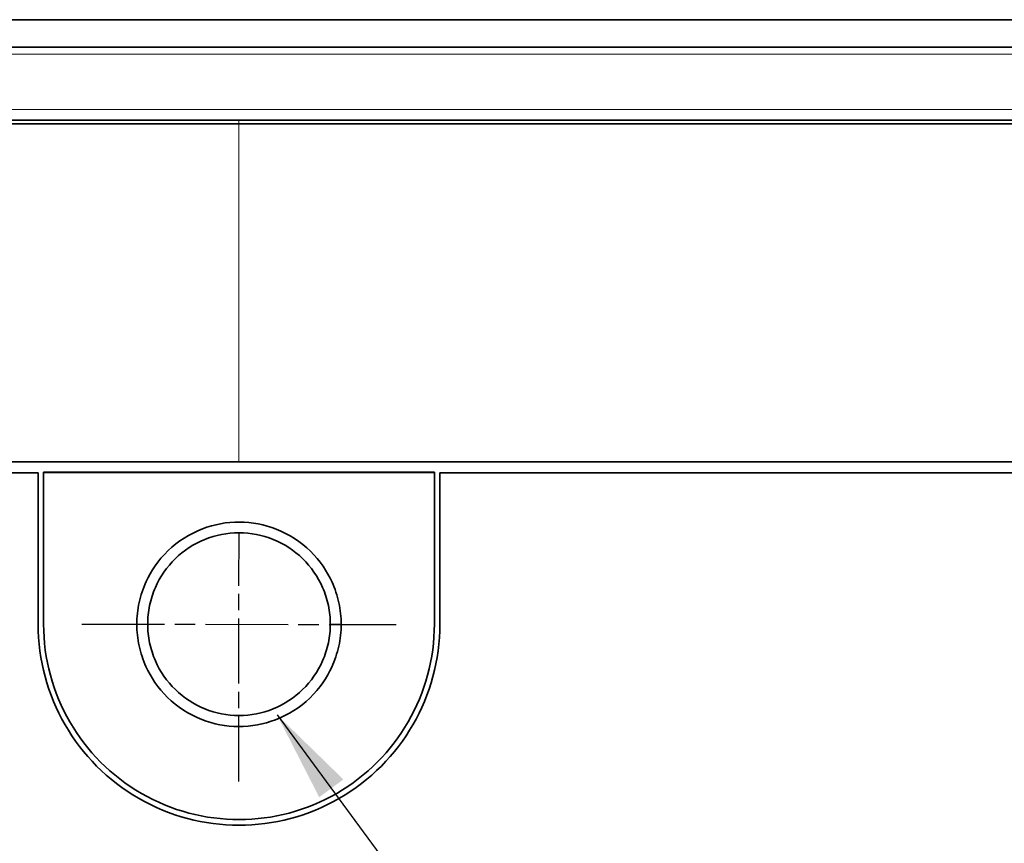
# Model space of a CAD drawing. Header units: millimetres. Extents: x 5 to 415, y 5 to 292.
# Tile 69 of 197: x 131 to 158, y 214 to 237. Entities that reach past the tile are written whole.
import ezdxf

# ---------------------------------------------------------------- set-up
doc = ezdxf.new("R2010")
doc.units = ezdxf.units.MM
doc.linetypes.add('CHAIN', pattern=[0.3543, 0.2362, -0.0295, 0.0591, -0.0295])
doc.linetypes.add('LONG_DASH_DOTTED', pattern=[0.3001, 0.2362, -0.0295, 0.0049, -0.0295])
for name, color, linetype, lineweight in [('Mittelpunktmarkierung (ISO)', 7, 'LONG_DASH_DOTTED', 25), ('Sichtbar (ISO)', 7, 'Continuous', 35), ('Sichtbar schmal (ISO)', 7, 'Continuous', 18), ('Symbol (ISO)', 7, 'Continuous', 25)]:
    doc.layers.add(name, color=color, linetype=linetype, lineweight=lineweight)
doc.styles.add('Notiztext (ISO)', font='isocpeur.ttf')
doc.dimstyles.new('Standard - Methode 1b (ISO)$7', dxfattribs={"dimtxt": 3.5, "dimasz": 2.5, "dimexe": 2, "dimexo": 0, "dimgap": 0.762, "dimtad": 1, "dimtoh": 1, "dimdsep": 46, "dimtxsty": 'Notiztext (ISO)', "dimcen": 0.09, "dimdle": 10, "dimclrd": 256, "dimclre": 256, "dimclrt": 256, "dimazin": 2, "dimtfac": 1, "dimtmove": 0, "dimatfit": 3, "dimfxl": 1, "dimtolj": 1, "dimlwd": -1, "dimlwe": -1, "dimarcsym": 0})

msp = doc.modelspace()

# ---------------------------------------------------------------- linework, layer by layer
at = {"layer": 'Mittelpunktmarkierung (ISO)', "linetype": 'CHAIN', "ltscale": 7.556038}
msp.add_line((137.17434856, 216.07573725), (137.17532955, 222.87567214), dxfattribs=at)
at = {"layer": 'Mittelpunktmarkierung (ISO)', "linetype": 'CHAIN', "ltscale": 9.556139}
msp.add_line((132.87503397, 220.3762923), (141.4749038, 220.37505202), dxfattribs=at)
at = {"layer": 'Sichtbar (ISO)'}
for p, q in [((93.33498841, 236.92628629), (181.01494938, 236.92628629)), ((93.33497246, 236.17628629), (181.01496605, 236.17628629)), ((137.17496785, 234.17628629), (88.57060314, 234.17628629)), ((131.67496891, 224.52605991), (88.52495454, 224.52592487)), ((131.67496899, 220.37892847), (131.67496891, 224.52605991)), ((142.52496891, 224.53832332), (131.82496891, 224.53832331)), ((131.82496891, 224.53128629), (131.82496891, 224.53832331)), ((131.82496891, 224.53128629), (131.82496891, 220.37956204)), ((131.82496891, 224.53128629), (142.52496891, 224.53128629)), ((142.52496891, 224.53128629), (142.52496891, 224.53832332)), ((142.52496891, 224.53128629), (142.52496891, 220.38291856)), ((142.67496891, 224.52609434), (142.67496881, 220.37892569)), ((185.82498246, 224.52622938), (142.67496891, 224.52609434)), ((142.5248661, 220.38046653), (142.5248661, 220.38291854))]:
    msp.add_line(p, q, dxfattribs=at)
msp.add_arc((137.17496891, 220.37745228), 5.5, 179.984621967, 0.015348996, dxfattribs=at)
msp.add_ellipse((137.17496893, 220.38046653), major_axis=(5.34989717, 0), ratio=0.9998476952, start_param=3.1417617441, end_param=6.2836437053, dxfattribs=at)
for points, knots in [([(88.54690099, 234.0773177), (89.55503318, 234.07690961), (90.56792532, 234.07702805), (91.58076481, 234.07705763), (92.59408738, 234.07708721), (93.6073899, 234.07702004), (94.62064671, 234.07698301), (96.64716034, 234.07690894), (98.67347044, 234.07695813), (100.699811, 234.07698383), (104.75249211, 234.07703523), (108.80529364, 234.0769927), (112.85806768, 234.07699015), (120.96361577, 234.07698505), (129.06905316, 234.07713999), (137.17496784, 234.07639158)], [0.00000017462, 0.00000017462, 0.00000017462, 0.00000017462, 0.06247222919, 0.06247222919, 0.06247222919, 0.12497408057, 0.12497408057, 0.12497408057, 0.24997778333, 0.24997778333, 0.24997778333, 0.49998518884, 0.49998518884, 0.49998518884, 1, 1, 1, 1]), ([(137.17496784, 234.07639158), (138.8924938, 234.07560414), (140.60999826, 234.07560855), (142.32748687, 234.07561429), (143.87353932, 234.07561946), (145.41957893, 234.07562572), (146.96560986, 234.07563083), (148.32534794, 234.07563533), (149.68507931, 234.07563894), (151.04480678, 234.07564016), (152.23764484, 234.07564122), (153.4304799, 234.07564045), (154.62331387, 234.0756368), (155.6781411, 234.07563357), (156.73296747, 234.07562809), (157.78779428, 234.07561969), (158.72261613, 234.07561225), (159.65743832, 234.07560252), (160.59226182, 234.07558988), (160.89213118, 234.07558583), (161.19200067, 234.07558148), (161.49187048, 234.07557684), (162.02321161, 234.07556861), (162.55455245, 234.07555948), (163.08589352, 234.07555012), (163.82758967, 234.07553705), (164.56928626, 234.07552355), (165.31098204, 234.07551183), (165.97465006, 234.07550133), (166.63831744, 234.07549225), (167.30198368, 234.07548611), (167.89731979, 234.0754806), (168.49265499, 234.07547745), (169.0879889, 234.07547776), (169.62345886, 234.07547804), (170.15892778, 234.07548112), (170.69439513, 234.07548782), (171.17711139, 234.07549385), (171.65982639, 234.07550283), (172.14254054, 234.07551529), (172.57851869, 234.07552654), (173.01449616, 234.07554064), (173.45047065, 234.07555813), (173.51702289, 234.0755608), (173.58357505, 234.07556355), (173.65012712, 234.07556638), (173.97834035, 234.07558032), (174.30655895, 234.07559606), (174.63477878, 234.07561173), (174.99269226, 234.07562881), (175.35060721, 234.0756458), (175.70852382, 234.07566004), (176.03374614, 234.07567297), (176.35896983, 234.07568364), (176.68419417, 234.07569007), (176.97882819, 234.0756959), (177.27346275, 234.07569826), (177.56809632, 234.07569569), (177.82968638, 234.07569342), (178.09127566, 234.07568726), (178.3528669, 234.07567614), (178.58630368, 234.07566621), (178.81974203, 234.07565232), (179.05317162, 234.07563393), (179.2725166, 234.07561665), (179.49185385, 234.0755954), (179.71121733, 234.07556889), (179.71724351, 234.07556816), (179.7232697, 234.07556742), (179.72929591, 234.07556669), (179.94358047, 234.07554051), (180.15783908, 234.07550898), (180.37211126, 234.07547972), (180.60543434, 234.07544786), (180.83877351, 234.07541871), (181.07211769, 234.075403), (181.32491338, 234.07538599), (181.57771496, 234.07538476), (181.83051777, 234.07541241), (182.10873364, 234.07544284), (182.38695103, 234.07550826), (182.66515449, 234.07562521), (182.69981429, 234.07563978), (182.73447388, 234.07565515), (182.76913316, 234.07567135), (183.04408808, 234.07579988), (183.31898868, 234.07598022), (183.59379988, 234.07618602), (183.94066617, 234.07644579), (184.2873895, 234.07674604), (184.63386178, 234.07703108), (185.02399094, 234.07735203), (185.41380099, 234.07765355), (185.80290338, 234.0776797)], [0, 0, 0, 0, 0.1059459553, 0.1059459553, 0.1059459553, 0.2013166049, 0.2013166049, 0.2013166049, 0.2851953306, 0.2851953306, 0.2851953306, 0.3587790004, 0.3587790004, 0.3587790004, 0.4238492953, 0.4238492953, 0.4238492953, 0.4815167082, 0.4815167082, 0.4815167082, 0.5000150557, 0.5000150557, 0.5000150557, 0.5327923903, 0.5327923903, 0.5327923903, 0.5785460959, 0.5785460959, 0.5785460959, 0.6194864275, 0.6194864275, 0.6194864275, 0.6562116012, 0.6562116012, 0.6562116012, 0.6892438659, 0.6892438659, 0.6892438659, 0.7190219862, 0.7190219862, 0.7190219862, 0.7459170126, 0.7459170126, 0.7459170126, 0.7500225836, 0.7500225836, 0.7500225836, 0.7702699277, 0.7702699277, 0.7702699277, 0.7923490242, 0.7923490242, 0.7923490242, 0.8124112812, 0.8124112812, 0.8124112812, 0.8305864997, 0.8305864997, 0.8305864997, 0.8467233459, 0.8467233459, 0.8467233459, 0.8611234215, 0.8611234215, 0.8611234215, 0.8746546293, 0.8746546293, 0.8746546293, 0.8750263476, 0.8750263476, 0.8750263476, 0.888244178, 0.888244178, 0.888244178, 0.9026372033, 0.9026372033, 0.9026372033, 0.9182300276, 0.9182300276, 0.9182300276, 0.9353903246, 0.9353903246, 0.9353903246, 0.9375282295, 0.9375282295, 0.9375282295, 0.9544884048, 0.9544884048, 0.9544884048, 0.9758955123, 0.9758955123, 0.9758955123, 1, 1, 1, 1]), ([(185.77933914, 234.17628622), (185.40529751, 234.17628523), (185.01870123, 234.17628604), (184.61955943, 234.17628628), (184.29505961, 234.17628648), (183.96227273, 234.17628637), (183.62116508, 234.17628629), (183.60922769, 234.17628629), (183.5972801, 234.17628629), (183.58532234, 234.17628629), (183.28349981, 234.17628623), (182.97518783, 234.17628623), (182.66056035, 234.17628618), (182.38789852, 234.17628613), (182.11049413, 234.17628608), (181.82843909, 234.17628614), (181.62718787, 234.17628618), (181.42356912, 234.17628629), (181.21761142, 234.17628629), (181.16905667, 234.17628629), (181.12037285, 234.17628628), (181.07156011, 234.17628627), (180.84134177, 234.1762862), (180.60825576, 234.17628604), (180.372304, 234.17628593), (180.1544841, 234.17628583), (179.93422166, 234.17628579), (179.71154602, 234.17628583), (179.49444342, 234.17628587), (179.27504689, 234.17628599), (179.05338286, 234.17628612), (178.8965718, 234.1762862), (178.73862608, 234.17628629), (178.57954642, 234.17628629), (178.50427512, 234.17628629), (178.42875056, 234.17628627), (178.35297106, 234.17628624), (178.09433695, 234.17628616), (177.83273306, 234.17628604), (177.56810201, 234.17628604), (177.27712656, 234.17628603), (176.98249127, 234.17628612), (176.68411676, 234.17628618), (176.36430951, 234.17628625), (176.04020654, 234.17628629), (175.71171071, 234.17628629), (175.35780147, 234.17628629), (174.99879266, 234.17628628), (174.63462246, 234.17628628), (174.24577277, 234.17628628), (173.8510385, 234.17628628), (173.45034007, 234.17628629), (173.17085893, 234.17628629), (172.8884763, 234.17628629), (172.60316595, 234.17628629), (172.4504366, 234.17628629), (172.29686835, 234.17628629), (172.14245466, 234.17628629), (171.66780468, 234.17628629), (171.18516627, 234.17628629), (170.69435143, 234.17628629), (170.21839687, 234.17628629), (169.73475349, 234.17628629), (169.24324942, 234.17628629), (169.19158088, 234.17628629), (169.13982548, 234.17628629), (169.08798298, 234.17628629), (168.50382362, 234.17628629), (167.90860637, 234.17628629), (167.30200863, 234.17628629), (166.75044862, 234.17628629), (166.18947958, 234.17628629), (165.61885897, 234.17628629), (165.51655936, 234.17628629), (165.41394955, 234.17628629), (165.31102757, 234.17628629), (164.58509388, 234.17628629), (163.84363015, 234.17628629), (163.0859448, 234.17628629), (162.63437333, 234.17628629), (162.1770399, 234.17628629), (161.71379848, 234.17628629), (161.3437672, 234.17628629), (160.96996607, 234.17628629), (160.59229958, 234.17628629), (159.68045289, 234.17628629), (158.74607333, 234.17628629), (157.78781433, 234.17628629), (157.69421629, 234.17628629), (157.60039044, 234.17628629), (157.50633552, 234.17628629), (156.56836006, 234.17628629), (155.60760249, 234.17628629), (154.62331824, 234.17628629), (154.0799088, 234.17628629), (153.52932845, 234.17628629), (152.9714519, 234.17628629), (152.33870628, 234.17628629), (151.69657469, 234.17628629), (151.04479892, 234.17628629), (150.08104008, 234.17628629), (149.09619466, 234.17628629), (148.08942782, 234.17628629), (147.71782984, 234.17628629), (147.34324539, 234.17628629), (146.96559519, 234.17628629), (145.62813066, 234.17628629), (144.25221373, 234.17628629), (142.83432217, 234.17628629), (142.66596381, 234.17628629), (142.49701365, 234.17628629), (142.32747366, 234.17628629), (140.6660009, 234.17628629), (138.94788234, 234.17628629), (137.17496785, 234.17628629)], [0, 0, 0, 0, 0.0424287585, 0.0424287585, 0.0424287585, 0.0769230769, 0.0769230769, 0.0769230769, 0.0781302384, 0.0781302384, 0.0781302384, 0.1085998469, 0.1085998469, 0.1085998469, 0.1350053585, 0.1350053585, 0.1350053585, 0.1538461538, 0.1538461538, 0.1538461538, 0.1582878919, 0.1582878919, 0.1582878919, 0.1792367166, 0.1792367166, 0.1792367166, 0.1985757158, 0.1985757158, 0.1985757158, 0.2174307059, 0.2174307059, 0.2174307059, 0.2307692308, 0.2307692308, 0.2307692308, 0.2370805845, 0.2370805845, 0.2370805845, 0.2586211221, 0.2586211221, 0.2586211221, 0.2823060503, 0.2823060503, 0.2823060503, 0.3076923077, 0.3076923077, 0.3076923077, 0.3350425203, 0.3350425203, 0.3350425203, 0.3642462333, 0.3642462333, 0.3642462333, 0.3846153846, 0.3846153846, 0.3846153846, 0.3955191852, 0.3955191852, 0.3955191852, 0.4290362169, 0.4290362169, 0.4290362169, 0.4615384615, 0.4615384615, 0.4615384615, 0.4649552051, 0.4649552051, 0.4649552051, 0.5034549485, 0.5034549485, 0.5034549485, 0.5384615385, 0.5384615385, 0.5384615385, 0.5447374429, 0.5447374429, 0.5447374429, 0.5890029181, 0.5890029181, 0.5890029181, 0.6153846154, 0.6153846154, 0.6153846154, 0.6364579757, 0.6364579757, 0.6364579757, 0.6873379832, 0.6873379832, 0.6873379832, 0.6923076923, 0.6923076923, 0.6923076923, 0.7418687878, 0.7418687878, 0.7418687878, 0.7692307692, 0.7692307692, 0.7692307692, 0.800264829, 0.800264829, 0.800264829, 0.8461538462, 0.8461538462, 0.8461538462, 0.8630914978, 0.8630914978, 0.8630914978, 0.9230769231, 0.9230769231, 0.9230769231, 0.9301995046, 0.9301995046, 0.9301995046, 1, 1, 1, 1]), ([(88.52496744, 224.8262355), (96.63330081, 224.82620891), (104.74163417, 224.82618232), (120.95830097, 224.82612914), (129.0666344, 224.82610254), (137.17496784, 224.82612237)], [0.0000110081, 0.0000110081, 0.0000110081, 0.0000110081, 2.4325110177, 2.4325110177, 4.8650110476, 4.8650110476, 4.8650110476, 4.8650110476]), ([(137.17496784, 224.82612237), (145.28330122, 224.82604936), (153.39163461, 224.82602277), (169.60830138, 224.82596959), (177.71663477, 224.82594299), (185.82496815, 224.8259164)], [0.0000102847, 0.0000102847, 0.0000102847, 0.0000102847, 2.4325103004, 2.4325103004, 4.8650103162, 4.8650103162, 4.8650103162, 4.8650103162]), ([(139.97451423, 220.37602678), (139.97477178, 220.574648), (139.95246911, 220.77303564), (139.86700236, 221.16106985), (139.80380714, 221.35074134), (139.58881911, 221.8260899), (139.39619239, 222.12068956), (138.86508692, 222.63912552), (138.54281469, 222.84362027), (137.87404751, 223.10598715), (137.53039402, 223.17455419), (136.8411708, 223.17741701), (136.49706575, 223.11137765), (135.82674094, 222.85429654), (135.50295462, 222.65230349), (134.9528194, 222.12419613), (134.7623381, 221.8237213), (134.55158178, 221.36591887), (134.4863904, 221.17347786), (134.39820127, 220.77948454), (134.37517194, 220.57790184), (134.37542449, 220.37607899)], [0.00002024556, 0.00002024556, 0.00002024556, 0.00002024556, 0.05961659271, 0.05961659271, 0.11924870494, 0.11924870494, 0.21616155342, 0.21616155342, 0.31450649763, 0.31450649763, 0.40510755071, 0.40510755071, 0.49580587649, 0.49580587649, 0.59434024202, 0.59434024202, 0.69686291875, 0.69686291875, 0.76540249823, 0.76540249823, 0.83390362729, 0.83390362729, 0.83390362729, 0.83390362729]), ([(139.67514468, 220.38128869), (139.67496806, 220.55335131), (139.65720669, 220.72494443), (139.58659032, 221.06239279), (139.53379648, 221.22731684), (139.33454158, 221.68158672), (139.14854236, 221.94955923), (138.68481757, 222.39990202), (138.41151487, 222.57801222), (137.81374223, 222.81955579), (137.4957636, 222.88130903), (136.85382942, 222.88126353), (136.53586866, 222.81946892), (135.93813944, 222.57785207), (135.66486279, 222.39970884), (135.20120647, 221.94931881), (135.01524613, 221.68133449), (134.81606519, 221.22709513), (134.76329938, 221.06221074), (134.6927214, 220.72485023), (134.67496984, 220.55330463), (134.67479128, 220.38128982)], [-0.78748403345, -0.78748403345, -0.78748403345, -0.78748403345, -0.73585723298, -0.73585723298, -0.68404022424, -0.68404022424, -0.58704749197, -0.58704749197, -0.49006390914, -0.49006390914, -0.39375977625, -0.39375977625, -0.29745853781, -0.29745853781, -0.2004762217, -0.2004762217, -0.10348737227, -0.10348737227, -0.05168435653, -0.05168435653, -0.00007213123, -0.00007213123, -0.00007213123, -0.00007213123]), ([(134.37542449, 220.37607899), (134.37515273, 220.17745477), (134.39745607, 219.97906947), (134.4829234, 219.59103932), (134.54611822, 219.40137016), (134.76110548, 218.92602343), (134.95373292, 218.63142174), (135.48484257, 218.11298203), (135.80711646, 217.90848629), (136.47588694, 217.64611823), (136.81954202, 217.5775509), (137.50876822, 217.57468814), (137.85287491, 217.64072765), (138.52320333, 217.89780987), (138.84699139, 218.09980384), (139.39712211, 218.6279068), (139.58760703, 218.92837987), (139.79836792, 219.38619117), (139.86355915, 219.57863021), (139.95174901, 219.97261955), (139.9747792, 220.17420014), (139.97451423, 220.37602678)], [0.00002021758, 0.00002021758, 0.00002021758, 0.00002021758, 0.05961571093, 0.05961571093, 0.1192467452, 0.1192467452, 0.21615904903, 0.21615904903, 0.31450294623, 0.31450294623, 0.40510299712, 0.40510299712, 0.49580026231, 0.49580026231, 0.59433346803, 0.59433346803, 0.6968522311, 0.6968522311, 0.76538588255, 0.76538588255, 0.83388108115, 0.83388108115, 0.83388108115, 0.83388108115]), ([(134.67479128, 220.38128982), (134.67496796, 220.20912063), (134.69275415, 220.0373887), (134.76348221, 219.69966618), (134.81635553, 219.53463645), (135.01563161, 219.08069469), (135.2014543, 218.81300949), (135.66521149, 218.36252857), (135.939029, 218.18415796), (136.53690411, 217.94288703), (136.85458692, 217.8812643), (137.49568472, 217.88130829), (137.81335066, 217.94297106), (138.41118431, 218.18431348), (138.68497647, 218.36271626), (139.14866677, 218.81324272), (139.33445178, 219.08093918), (139.53365538, 219.53484965), (139.58650107, 219.69983888), (139.65719267, 220.03747599), (139.67496976, 220.20916384), (139.67514468, 220.38128869)], [-0.78741190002, -0.78741190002, -0.78741190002, -0.78741190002, -0.73574803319, -0.73574803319, -0.68389424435, -0.68389424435, -0.58701437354, -0.58701437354, -0.48990331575, -0.48990331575, -0.39372354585, -0.39372354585, -0.29754655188, -0.29754655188, -0.20043687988, -0.20043687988, -0.10356107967, -0.10356107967, -0.05172166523, -0.05172166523, -0.00007151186, -0.00007151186, -0.00007151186, -0.00007151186])]:
    msp.add_open_spline(points, degree=3, knots=knots, dxfattribs=at)
at = {"layer": 'Sichtbar schmal (ISO)'}
for p, q in [((93.33497246, 235.98326618), (181.01495404, 235.98326563)), ((93.33496361, 234.46581725), (181.01498313, 234.46582127)), ((137.17496784, 234.07700934), (137.17496785, 234.17628629)), ((137.17496784, 234.07639158), (137.17496784, 234.04562709)), ((137.17496784, 234.04562709), (137.17496784, 229.138027)), ((137.17496784, 224.82612237), (137.17496784, 229.138027)), ((134.37550367, 220.3760796), (134.67472259, 220.38128591)), ((139.97443374, 220.37602741), (139.67521253, 220.38128481))]:
    msp.add_line(p, q, dxfattribs=at)

# ---------------------------------------------------------------- leaders
at = {"layer": 'Symbol (ISO)', "annotation_type": 0, "has_hookline": 1, "hookline_direction": 0, "text_width": 32.54677955}
msp.add_leader([(138.21814886, 217.89800888), (154.45340018, 195.8899781), (156.95340018, 195.8899781)], dimstyle='Standard - Methode 1b (ISO)$7', override={"dimtad": 0}, dxfattribs=at)

doc.saveas('drawing.dxf')
